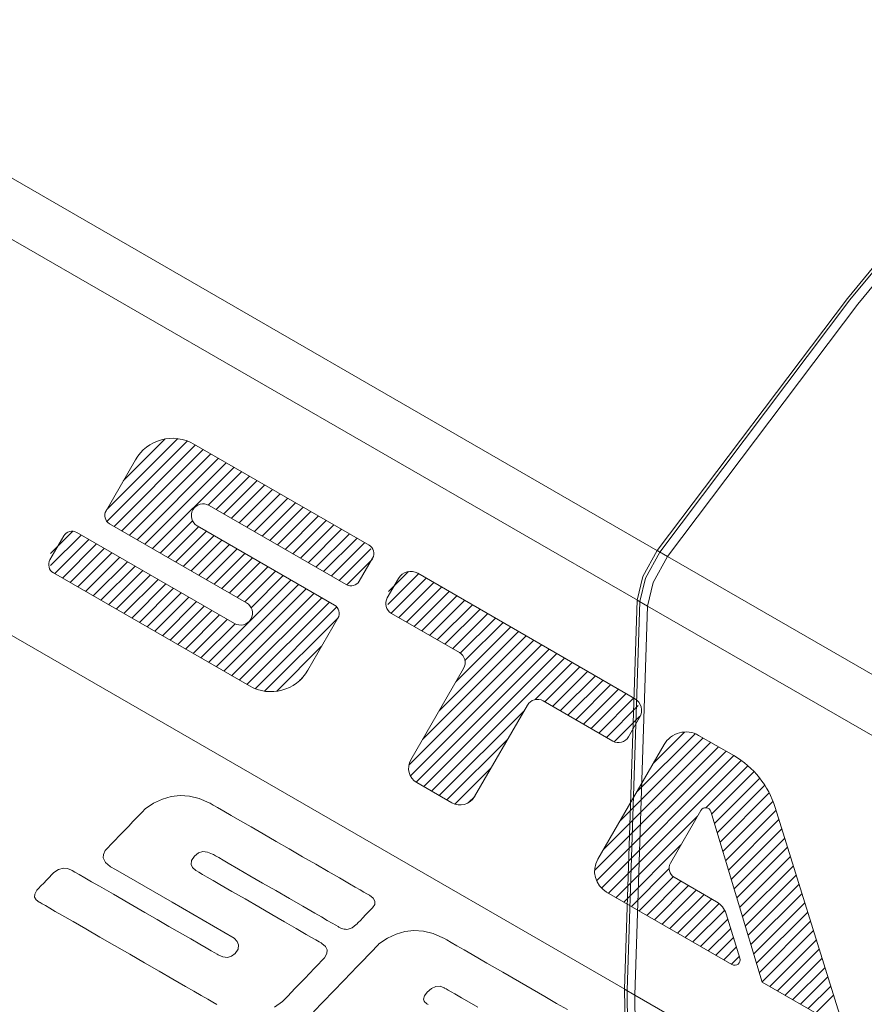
# Model space of a CAD drawing. Header units: millimetres. Extents: x 3 to 207, y 3 to 294.
# Tile 21 of 61: x 154.35 to 160.94, y 99.56 to 107.24. Entities that reach past the tile are written whole.
import ezdxf

# ---------------------------------------------------------------- set-up
doc = ezdxf.new("R2010")
doc.units = ezdxf.units.MM
doc.layers.add('1', color=7, linetype='CONTINUOUS', true_color=0xffffff)

msp = doc.modelspace()

# ---------------------------------------------------------------- linework, layer by layer
at = {"layer": '1', "color": 252, "linetype": 'Continuous', "lineweight": 13}
for p, q in [((152.143112, 107.24247), (159.345551, 103.087242)), ((159.405899, 103.052422), (159.325439, 103.098846)), ((159.405899, 103.052422), (181.234528, 90.45903))]:
    msp.add_line(p, q, dxfattribs=at)
at = {"layer": '1', "color": 252, "linetype": 'Continuous', "lineweight": 18}
for p, q in [((151.986328, 106.855209), (159.188766, 102.699974)), ((162.323624, 106.905716), (160.809067, 105.067162)), ((162.343735, 106.894112), (160.829193, 105.055557)), ((162.404099, 106.859291), (160.889557, 105.020737)), ((162.404099, 106.859291), (160.889557, 105.020737)), ((160.809067, 105.067162), (159.325439, 103.098846)), ((160.829193, 105.055557), (159.345551, 103.087242)), ((160.889557, 105.020737), (159.405899, 103.052422)), ((160.889557, 105.020737), (159.405899, 103.052422)), ((151.886948, 103.819038), (159.089371, 99.663803)), ((159.325439, 103.098846), (159.212692, 102.895645)), ((159.345551, 103.087242), (159.232819, 102.884041)), ((159.405899, 103.052422), (159.293182, 102.84922)), ((159.405899, 103.052422), (159.293182, 102.84922)), ((159.212692, 102.895645), (159.16864, 102.711586)), ((159.232819, 102.884041), (159.188766, 102.699974)), ((159.293182, 102.84922), (159.24913, 102.665161)), ((159.293182, 102.84922), (159.24913, 102.665161)), ((159.16864, 102.711586), (159.069244, 99.675407)), ((159.188766, 102.699974), (159.089371, 99.663803)), ((159.24913, 102.665161), (159.16864, 102.711586)), ((159.24913, 102.665161), (159.149734, 99.628983)), ((159.24913, 102.665161), (159.149734, 99.628983)), ((159.24913, 102.665161), (181.077744, 90.07177)), ((159.149734, 99.628983), (159.069244, 99.675407)), ((159.069244, 99.675407), (159.116119, 96.792854)), ((159.089371, 99.663803), (159.13623, 96.78125)), ((159.149734, 99.628983), (159.196594, 96.746429)), ((159.149734, 99.628983), (159.196594, 96.746429)), ((159.149734, 99.628983), (180.978333, 87.035591))]:
    msp.add_line(p, q, dxfattribs=at)
at = {"layer": '1', "color": 251, "linetype": 'Continuous', "lineweight": 13}
for p, q in [((155.027771, 103.417587), (155.58252, 103.972336)), ((155.030167, 103.325333), (155.65863, 103.953804)), ((155.086746, 103.287277), (155.722031, 103.922569)), ((155.157059, 103.641525), (155.485474, 103.969925)), ((155.146759, 103.25264), (155.782043, 103.887924)), ((155.206757, 103.217995), (155.842041, 103.853279)), ((155.266754, 103.18335), (155.902039, 103.818642)), ((155.326767, 103.148705), (155.962051, 103.783997)), ((155.386765, 103.114059), (156.022049, 103.749352)), ((155.821426, 103.454094), (156.082047, 103.714706)), ((155.881622, 103.419632), (156.142044, 103.680061)), ((155.941635, 103.384987), (156.202057, 103.645432)), ((156.001617, 103.350357), (156.262054, 103.610786)), ((156.06163, 103.315712), (156.322067, 103.576141)), ((156.121628, 103.281067), (156.382065, 103.541496)), ((156.181641, 103.246422), (156.442062, 103.506851)), ((156.241638, 103.211784), (156.502075, 103.472206)), ((156.301636, 103.177139), (156.562073, 103.437569)), ((156.361649, 103.142494), (156.62207, 103.402931)), ((155.446762, 103.07943), (155.697906, 103.330566)), ((156.421646, 103.107857), (156.682083, 103.368286)), ((156.481644, 103.073219), (156.742081, 103.333641)), ((156.541656, 103.038574), (156.802078, 103.299004)), ((154.591019, 103.075493), (154.764877, 103.249329)), ((155.50676, 103.044785), (155.746124, 103.284142)), ((155.566772, 103.010139), (155.806137, 103.249496)), ((156.601654, 103.003929), (156.862076, 103.264359)), ((156.661652, 102.969284), (156.922089, 103.229713)), ((154.591019, 102.98085), (154.829742, 103.219566)), ((154.623291, 102.918465), (154.889755, 103.184921)), ((154.683304, 102.88382), (154.949753, 103.150284)), ((155.62677, 102.975494), (155.866135, 103.214851)), ((155.686768, 102.940849), (155.926132, 103.180214)), ((155.74678, 102.906204), (155.98613, 103.145576)), ((156.721649, 102.934639), (156.982086, 103.195068)), ((156.781662, 102.899994), (157.042084, 103.160439)), ((154.743286, 102.849174), (155.00975, 103.115639)), ((154.803299, 102.814537), (155.069748, 103.081001)), ((155.806778, 102.871567), (156.046143, 103.110931)), ((155.866776, 102.836929), (156.10614, 103.076286)), ((156.84166, 102.865364), (157.089417, 103.113113)), ((154.863297, 102.779892), (155.129761, 103.046356)), ((154.923309, 102.745255), (155.189774, 103.011711)), ((155.926788, 102.802284), (156.166138, 103.041641)), ((155.986786, 102.767639), (156.226151, 103.006996)), ((156.901733, 102.830788), (157.103287, 103.032341)), ((154.983307, 102.710609), (155.249771, 102.977066)), ((155.043304, 102.675972), (155.309769, 102.942421)), ((156.046783, 102.733002), (156.286148, 102.972351)), ((156.106781, 102.698357), (156.346146, 102.937721)), ((157.222122, 102.67794), (157.462097, 102.917938)), ((157.227661, 102.77813), (157.384644, 102.935112)), ((155.103317, 102.641327), (155.369766, 102.907791)), ((155.163315, 102.606682), (155.429779, 102.873146)), ((155.223312, 102.572037), (155.489777, 102.838501)), ((155.823334, 102.225616), (156.466156, 102.868431)), ((156.15564, 102.652573), (156.406143, 102.903076)), ((157.249542, 102.610725), (157.52211, 102.883293)), ((157.30835, 102.57489), (157.582108, 102.848648)), ((155.283325, 102.537392), (155.549774, 102.803856)), ((155.343323, 102.502762), (155.609787, 102.769211)), ((155.883331, 102.190971), (156.526169, 102.833786)), ((155.943344, 102.156334), (156.586151, 102.799141)), ((156.003357, 102.121689), (156.646164, 102.764503)), ((157.368347, 102.540245), (157.64212, 102.814003)), ((157.42836, 102.505615), (157.702118, 102.779366)), ((155.40332, 102.468117), (155.669785, 102.734573)), ((155.463318, 102.433472), (155.729782, 102.699928)), ((156.063354, 102.087044), (156.706161, 102.729858)), ((156.123352, 102.052399), (156.766174, 102.695221)), ((157.488358, 102.47097), (157.762115, 102.74472)), ((157.548355, 102.436325), (157.822128, 102.710075)), ((155.523331, 102.398827), (155.78978, 102.665291)), ((155.583328, 102.364182), (155.849792, 102.630646)), ((156.185989, 102.020393), (156.823593, 102.658005)), ((157.608368, 102.40168), (157.882126, 102.675438)), ((157.668365, 102.367035), (157.942123, 102.6408)), ((155.643326, 102.329536), (155.90979, 102.596008)), ((155.703339, 102.294899), (155.969788, 102.561363)), ((156.260696, 102.000465), (156.834824, 102.574577)), ((157.728378, 102.33239), (158.002136, 102.606155)), ((157.788071, 102.297447), (158.062134, 102.57151)), ((157.824585, 102.239311), (158.122131, 102.536865)), ((155.763336, 102.260262), (156.029907, 102.526817)), ((157.623123, 101.848579), (158.242142, 102.467575)), ((157.752426, 102.07251), (158.182129, 102.50222)), ((157.386154, 101.42231), (158.362137, 102.3983)), ((157.493851, 101.624641), (158.302139, 102.432945)), ((156.355103, 102.000214), (156.705826, 102.350937)), ((157.398621, 101.340134), (158.42215, 102.363655)), ((157.443542, 101.290398), (158.482147, 102.32901)), ((157.503403, 101.25563), (158.542145, 102.294373)), ((157.563416, 101.220985), (158.602142, 102.259727)), ((158.371918, 101.934845), (158.662155, 102.225082)), ((158.448395, 101.916687), (158.722168, 102.190445)), ((158.508392, 101.882042), (158.782166, 102.155807)), ((156.533646, 102.084106), (156.555405, 102.105873)), ((158.568405, 101.847397), (158.842163, 102.121162)), ((158.628418, 101.812752), (158.902161, 102.086517)), ((158.6884, 101.778122), (158.962173, 102.051872)), ((158.748413, 101.743477), (159.022171, 102.017227)), ((158.808411, 101.708832), (159.082169, 101.982582)), ((158.868423, 101.674187), (159.142181, 101.947952)), ((157.623413, 101.18634), (158.288239, 101.851173)), ((158.928421, 101.639549), (159.177139, 101.888275)), ((158.989059, 101.605545), (159.18866, 101.805138)), ((157.683411, 101.151703), (158.158951, 101.627235)), ((159.034576, 100.988548), (159.68219, 101.636169)), ((159.163864, 101.212479), (159.620468, 101.669083)), ((159.293152, 101.436417), (159.538849, 101.682114)), ((158.836319, 100.600998), (159.8022, 101.566879)), ((158.851151, 100.521187), (159.862213, 101.532234)), ((158.905289, 100.76461), (159.742203, 101.601524)), ((158.888824, 100.464218), (159.922195, 101.497589)), ((158.943466, 100.42421), (159.979797, 101.460541)), ((157.745392, 101.119034), (158.029663, 101.403305)), ((159.704926, 101.091034), (160.032745, 101.418839)), ((159.749146, 101.040596), (160.081177, 101.372635)), ((159.771103, 100.967918), (160.125168, 101.321976)), ((159.793076, 100.895241), (160.164597, 101.266762)), ((157.849915, 101.128922), (157.900375, 101.179367)), ((159.815033, 100.822563), (160.199265, 101.206779)), ((159.837006, 100.749886), (160.228729, 101.141609)), ((159.858978, 100.677208), (160.252716, 101.070953)), ((159.003464, 100.389565), (159.63887, 101.024971)), ((159.880951, 100.60453), (160.275162, 100.998756)), ((159.902908, 100.531853), (160.297623, 100.926567)), ((159.924866, 100.459175), (160.320068, 100.854378)), ((159.063477, 100.354919), (159.509583, 100.801041)), ((159.946838, 100.386497), (160.342529, 100.782181)), ((159.968811, 100.31382), (160.364975, 100.709991)), ((159.123474, 100.32029), (159.416748, 100.613564)), ((159.990784, 100.241142), (160.387436, 100.637802)), ((159.183472, 100.285645), (159.450363, 100.552536)), ((160.012741, 100.168465), (160.409882, 100.565605)), ((159.243469, 100.250999), (159.510071, 100.517601)), ((159.303482, 100.216354), (159.570084, 100.482956)), ((160.034714, 100.095787), (160.432343, 100.493416)), ((159.36348, 100.181709), (159.630081, 100.448311)), ((159.423477, 100.147072), (159.690079, 100.413666)), ((159.48349, 100.112427), (159.750092, 100.379021)), ((160.056671, 100.023109), (160.454788, 100.421219)), ((159.543488, 100.077789), (159.808685, 100.342987)), ((160.078644, 99.950432), (160.477249, 100.34903)), ((159.6035, 100.043144), (159.851471, 100.29113)), ((160.100616, 99.877754), (160.499695, 100.27684)), ((159.663483, 100.008507), (159.876144, 100.221153)), ((159.723495, 99.973862), (159.89859, 100.148956)), ((160.122574, 99.805077), (160.522156, 100.204643)), ((159.783508, 99.939217), (159.921051, 100.076767)), ((160.144547, 99.732399), (160.544601, 100.132454)), ((159.843506, 99.904572), (159.943497, 100.004578)), ((160.203522, 99.696716), (160.567047, 100.060265)), ((159.903503, 99.869926), (159.965958, 99.932381)), ((160.263519, 99.662071), (160.589508, 99.988068)), ((160.323517, 99.627434), (160.611954, 99.915878)), ((160.38353, 99.592796), (160.634415, 99.843689)), ((160.443527, 99.558151), (160.65686, 99.771492)), ((160.503525, 99.523506), (160.679321, 99.699303)), ((160.563522, 99.488869), (160.701767, 99.627113))]:
    msp.add_line(p, q, dxfattribs=at)
at = {"layer": '1', "color": 87, "linetype": 'Continuous', "lineweight": 13}
for p, q in [((155.709045, 103.930061), (157.076263, 103.140709)), ((155.023117, 103.409538), (155.253113, 103.807899)), ((155.827576, 103.450844), (156.898392, 102.832611)), ((156.118958, 102.691338), (155.050232, 103.308365)), ((154.794785, 103.239746), (156.025391, 102.529266)), ((156.805847, 102.67231), (155.735031, 103.290543)), ((154.585678, 103.025703), (154.693619, 103.212639)), ((157.103378, 103.03952), (156.999557, 102.859718)), ((156.141891, 102.041702), (154.612793, 102.924522)), ((157.455826, 102.92157), (159.147476, 101.944878)), ((157.305481, 102.881279), (157.218552, 102.730713)), ((157.251511, 102.607712), (157.780762, 102.302155)), ((156.832947, 102.571136), (156.597809, 102.163864)), ((157.813797, 102.178833), (157.401657, 101.464973)), ((158.43483, 101.924522), (158.977829, 101.611023)), ((157.899368, 101.17762), (158.311508, 101.891479)), ((159.10083, 101.643982), (159.187759, 101.794548)), ((159.64798, 101.655914), (159.922165, 101.497612)), ((159.378143, 101.583618), (158.861374, 100.688545)), ((157.721207, 101.129883), (157.449402, 101.286812)), ((155.394989, 101.125984), (155.462769, 101.158241)), ((155.462769, 101.158241), (155.53157, 101.1782)), ((155.53157, 101.1782), (155.601425, 101.185875)), ((155.601425, 101.185875), (155.675735, 101.18074)), ((155.675735, 101.18074), (155.75119, 101.162117)), ((155.75119, 101.162117), (155.827789, 101.13002)), ((155.310104, 101.062508), (155.323486, 101.076462)), ((155.323486, 101.076462), (155.328278, 101.081451)), ((155.328278, 101.081451), (155.394989, 101.125984)), ((155.827789, 101.13002), (155.835709, 101.12545)), ((155.835709, 101.12545), (155.858429, 101.11232)), ((155.858429, 101.11232), (155.894455, 101.09153)), ((155.894455, 101.09153), (155.94223, 101.063942)), ((160.246002, 101.092506), (160.747879, 99.478882)), ((155.233215, 100.982315), (155.263504, 101.013901)), ((155.263504, 101.013901), (155.289627, 101.041145)), ((155.289627, 101.041145), (155.310104, 101.062508)), ((155.94223, 101.063942), (156.000244, 101.030449)), ((156.000244, 101.030449), (156.066986, 100.991913)), ((159.664642, 101.069618), (159.42746, 100.658798)), ((159.743103, 101.060555), (160.145142, 99.730423)), ((155.162964, 100.90905), (155.200241, 100.947937)), ((155.200241, 100.947937), (155.233215, 100.982315)), ((156.066986, 100.991913), (156.154739, 100.941246)), ((156.154739, 100.941246), (156.25, 100.886246)), ((155.091721, 100.83477), (155.126144, 100.870651)), ((155.126144, 100.870651), (155.162964, 100.90905)), ((156.25, 100.886246), (156.35025, 100.828369)), ((155.022018, 100.76207), (155.03775, 100.778473)), ((155.03775, 100.778473), (155.06163, 100.803368)), ((155.06163, 100.803368), (155.091721, 100.83477)), ((156.35025, 100.828369), (156.452988, 100.769058)), ((156.452988, 100.769058), (156.557587, 100.708664)), ((155.00209, 100.698921), (155.003021, 100.727036)), ((155.01886, 100.664597), (155.00209, 100.698921)), ((155.003021, 100.727036), (155.016357, 100.756157)), ((155.016357, 100.756157), (155.022018, 100.76207)), ((155.712479, 100.713226), (155.690063, 100.680183)), ((155.744003, 100.73774), (155.712479, 100.713226)), ((155.77832, 100.748436), (155.744003, 100.73774)), ((155.81543, 100.745323), (155.77832, 100.748436)), ((155.855347, 100.728386), (155.81543, 100.745323)), ((155.860916, 100.725182), (155.855347, 100.728386)), ((155.876892, 100.71595), (155.860916, 100.725182)), ((155.902298, 100.701279), (155.876892, 100.71595)), ((155.936127, 100.681755), (155.902298, 100.701279)), ((156.557587, 100.708664), (156.659546, 100.649796)), ((154.615402, 100.584686), (154.652405, 100.609398)), ((154.652405, 100.609398), (154.690552, 100.619225)), ((154.690552, 100.619225), (154.721329, 100.616531)), ((154.721329, 100.616531), (154.752808, 100.604645)), ((155.055725, 100.631889), (155.01886, 100.664597)), ((155.05574, 100.631889), (155.055725, 100.631889)), ((155.055908, 100.631783), (155.05574, 100.631889)), ((155.058502, 100.630287), (155.055908, 100.631783)), ((155.097275, 100.607895), (155.058502, 100.630287)), ((155.690063, 100.680183), (155.687363, 100.648369)), ((155.687363, 100.648369), (155.699081, 100.624229)), ((155.699081, 100.624229), (155.722961, 100.600838)), ((155.977371, 100.657944), (155.936127, 100.681755)), ((156.055786, 100.612671), (155.977371, 100.657944)), ((156.146347, 100.560387), (156.055786, 100.612671)), ((156.659546, 100.649796), (156.756241, 100.593979)), ((154.559631, 100.52652), (154.58078, 100.548576)), ((154.58078, 100.548576), (154.598572, 100.567123)), ((154.598572, 100.567123), (154.61084, 100.579918)), ((154.61084, 100.579918), (154.615402, 100.584686)), ((154.752808, 100.604645), (154.760071, 100.600456)), ((154.760071, 100.600456), (154.780884, 100.58844)), ((154.780884, 100.58844), (154.813858, 100.569397)), ((154.813858, 100.569397), (154.85762, 100.544128)), ((154.85762, 100.544128), (154.910751, 100.513458)), ((155.5392, 100.352753), (155.097275, 100.607895)), ((155.722961, 100.600838), (155.729202, 100.597229)), ((155.729202, 100.597229), (155.747101, 100.586899)), ((155.747101, 100.586899), (155.775467, 100.570526)), ((155.775467, 100.570526), (155.813095, 100.54879)), ((155.813095, 100.54879), (155.858795, 100.522415)), ((156.24501, 100.503418), (156.146347, 100.560387)), ((156.756241, 100.593979), (156.845016, 100.542717)), ((156.845016, 100.542717), (156.923264, 100.497536)), ((159.457108, 100.54818), (159.787918, 100.357185)), ((154.484253, 100.447906), (154.496918, 100.461128)), ((154.496918, 100.461128), (154.515228, 100.480217)), ((154.515228, 100.480217), (154.536911, 100.502823)), ((154.536911, 100.502823), (154.559631, 100.52652)), ((154.910751, 100.513458), (154.971863, 100.478172)), ((154.971863, 100.478172), (155.080673, 100.415352)), ((155.858795, 100.522415), (155.911362, 100.492073)), ((155.911362, 100.492073), (156.004929, 100.438049)), ((156.347748, 100.444107), (156.24501, 100.503418)), ((156.923264, 100.497536), (156.967514, 100.471992)), ((156.967514, 100.471992), (157.005386, 100.450127)), ((154.466003, 100.394127), (154.466507, 100.417442)), ((154.478012, 100.373032), (154.466003, 100.394127)), ((154.466507, 100.417442), (154.479523, 100.442978)), ((154.479523, 100.442978), (154.484253, 100.447906)), ((155.080673, 100.415352), (155.200317, 100.346283)), ((156.004929, 100.438049), (156.107803, 100.378639)), ((156.107803, 100.378639), (156.215363, 100.316544)), ((156.455292, 100.382011), (156.347748, 100.444107)), ((156.558182, 100.322617), (156.455292, 100.382011)), ((157.005386, 100.450127), (157.036118, 100.432373)), ((157.036118, 100.432373), (157.05899, 100.419174)), ((157.05899, 100.419174), (157.073273, 100.410942)), ((157.073273, 100.410942), (157.078186, 100.408096)), ((157.078186, 100.408096), (157.108261, 100.385483)), ((157.108261, 100.385483), (157.12233, 100.361595)), ((159.90802, 99.867325), (158.930145, 100.4319)), ((154.502548, 100.354149), (154.478012, 100.373032)), ((154.508087, 100.350945), (154.502548, 100.354149)), ((154.5242, 100.341652), (154.508087, 100.350945)), ((154.550003, 100.326744), (154.5242, 100.341652)), ((154.584686, 100.306717), (154.550003, 100.326744)), ((154.627411, 100.282059), (154.584686, 100.306717)), ((155.200317, 100.346283), (155.325378, 100.274071)), ((156.02269, 100.073616), (155.5392, 100.352753)), ((156.215363, 100.316544), (156.318085, 100.25724)), ((156.651749, 100.268593), (156.558182, 100.322617)), ((157.098068, 100.305435), (157.086288, 100.293159)), ((157.102463, 100.310028), (157.098068, 100.305435)), ((157.120392, 100.336441), (157.102463, 100.310028)), ((157.12233, 100.361595), (157.120392, 100.336441)), ((154.677338, 100.25322), (154.627411, 100.282059)), ((154.765625, 100.202255), (154.677338, 100.25322)), ((155.325378, 100.274071), (155.421158, 100.218773)), ((156.318085, 100.25724), (156.416763, 100.200272)), ((156.7043, 100.238243), (156.651749, 100.268593)), ((156.75, 100.211861), (156.7043, 100.238243)), ((157.027985, 100.232346), (157.008316, 100.211853)), ((157.049118, 100.254387), (157.027985, 100.232346)), ((157.06926, 100.275398), (157.049118, 100.254387)), ((157.086288, 100.293159), (157.06926, 100.275398)), ((159.863083, 100.263153), (159.970627, 99.917366)), ((154.865799, 100.144424), (154.765625, 100.202255)), ((155.421158, 100.218773), (155.514526, 100.164856)), ((155.514526, 100.164856), (155.603088, 100.113739)), ((156.416763, 100.200272), (156.507324, 100.14798)), ((156.507324, 100.14798), (156.585739, 100.102707)), ((156.787628, 100.190132), (156.75, 100.211861)), ((156.815994, 100.173767), (156.787628, 100.190132)), ((156.833893, 100.163429), (156.815994, 100.173767)), ((156.840134, 100.159836), (156.833893, 100.163429)), ((156.850922, 100.154083), (156.840134, 100.159836)), ((156.861542, 100.149437), (156.850922, 100.154083)), ((156.871994, 100.145866), (156.861542, 100.149437)), ((156.945175, 100.153717), (156.912201, 100.142456)), ((156.976135, 100.178268), (156.945175, 100.153717)), ((156.980377, 100.182701), (156.976135, 100.178268)), ((156.991776, 100.194603), (156.980377, 100.182701)), ((157.008316, 100.211853), (156.991776, 100.194603)), ((154.974884, 100.081436), (154.865799, 100.144424)), ((155.08992, 100.015022), (154.974884, 100.081436)), ((155.603088, 100.113739), (155.684387, 100.066795)), ((156.045731, 100.047302), (156.02269, 100.073616)), ((156.585739, 100.102707), (156.626984, 100.078896)), ((156.626984, 100.078896), (156.660812, 100.059372)), ((156.882294, 100.143387), (156.871994, 100.145866)), ((156.892441, 100.141991), (156.882294, 100.143387)), ((156.90239, 100.141685), (156.892441, 100.141991)), ((156.912201, 100.142456), (156.90239, 100.141685)), ((157.153137, 100.02813), (157.219818, 100.072624)), ((157.219818, 100.072624), (157.287552, 100.104836)), ((157.287552, 100.104836), (157.356339, 100.124779)), ((157.356339, 100.124779), (157.426178, 100.132423)), ((157.426178, 100.132423), (157.500458, 100.127266)), ((157.500458, 100.127266), (157.575897, 100.108643)), ((157.575897, 100.108643), (157.652481, 100.076523)), ((157.652481, 100.076523), (157.660049, 100.072159)), ((157.660049, 100.072159), (157.681778, 100.059608)), ((155.207932, 99.946884), (155.08992, 100.015022)), ((155.684387, 100.066795), (155.756042, 100.025421)), ((155.756042, 100.025421), (155.804001, 99.997734)), ((155.804001, 99.997734), (155.843338, 99.975029)), ((156.056747, 100.020866), (156.045731, 100.047302)), ((156.053329, 99.987061), (156.056747, 100.020866)), ((156.660812, 100.059372), (156.686218, 100.044701)), ((156.686218, 100.044701), (156.702209, 100.035469)), ((156.702209, 100.035469), (156.707764, 100.032265)), ((156.707764, 100.032265), (156.736954, 100.009071)), ((156.736954, 100.009071), (156.750031, 99.982513)), ((157.104813, 99.977745), (157.130783, 100.004814)), ((157.130783, 100.004814), (157.147324, 100.022072)), ((157.147324, 100.022072), (157.153137, 100.02813)), ((157.681778, 100.059608), (157.716202, 100.039734)), ((157.716202, 100.039734), (157.761887, 100.013359)), ((157.761887, 100.013359), (157.817352, 99.981339)), ((155.323853, 99.879967), (155.207932, 99.946884)), ((155.843338, 99.975029), (155.872894, 99.957962)), ((155.872894, 99.957962), (155.891479, 99.947235)), ((155.891479, 99.947235), (155.897934, 99.943504)), ((155.897934, 99.943504), (155.935959, 99.926918)), ((155.935959, 99.926918), (155.970718, 99.922981)), ((155.970718, 99.922981), (156.002197, 99.931679)), ((156.002197, 99.931679), (156.030396, 99.953041)), ((156.030396, 99.953041), (156.053329, 99.987061)), ((156.727814, 99.919312), (156.721863, 99.913101)), ((156.746979, 99.952591), (156.727814, 99.919312)), ((156.750031, 99.982513), (156.746979, 99.952591)), ((157.029968, 99.899696), (157.07077, 99.942245)), ((157.07077, 99.942245), (157.104813, 99.977745)), ((157.817352, 99.981339), (157.881149, 99.944504)), ((157.881149, 99.944504), (157.99472, 99.878929)), ((155.436951, 99.814667), (155.323853, 99.879967)), ((156.680267, 99.86972), (156.648651, 99.836761)), ((156.705338, 99.895866), (156.680267, 99.86972)), ((156.721863, 99.913101), (156.705338, 99.895866)), ((156.933426, 99.798996), (156.983749, 99.851486)), ((156.983749, 99.851486), (157.029968, 99.899696)), ((157.99472, 99.878929), (158.119598, 99.806831)), ((155.544418, 99.752609), (155.436951, 99.814667)), ((156.612518, 99.799072), (156.573868, 99.758759)), ((156.648651, 99.836761), (156.612518, 99.799072)), ((156.880325, 99.743622), (156.933426, 99.798996)), ((158.119598, 99.806831), (158.250153, 99.731468)), ((155.643448, 99.69545), (155.544418, 99.752609)), ((155.708542, 99.65786), (155.643448, 99.69545)), ((156.534714, 99.717918), (156.500092, 99.681816)), ((156.573868, 99.758759), (156.534714, 99.717918)), ((156.798737, 99.658531), (156.880325, 99.743622)), ((157.596558, 99.695427), (157.563065, 99.680176)), ((157.629623, 99.69709), (157.596558, 99.695427)), ((157.662231, 99.685188), (157.629623, 99.69709)), ((158.250153, 99.731468), (158.350128, 99.673737)), ((160.677826, 99.422874), (160.145142, 99.730423)), ((155.766602, 99.624344), (155.708542, 99.65786)), ((155.816528, 99.595512), (155.766602, 99.624344)), ((156.440857, 99.620049), (156.419342, 99.59761)), ((156.468292, 99.648659), (156.440857, 99.620049)), ((156.500092, 99.681816), (156.468292, 99.648659)), ((156.718338, 99.574677), (156.798737, 99.658531)), ((157.507965, 99.622726), (157.502136, 99.596954)), ((157.529114, 99.651344), (157.507965, 99.622726)), ((157.563065, 99.680176), (157.529114, 99.651344)), ((157.665985, 99.683022), (157.662231, 99.685188)), ((157.676727, 99.676811), (157.665985, 99.683022)), ((157.693817, 99.666946), (157.676727, 99.676811)), ((157.716583, 99.653809), (157.693817, 99.666946)), ((157.744324, 99.637787), (157.716583, 99.653809)), ((157.797058, 99.607338), (157.744324, 99.637787)), ((158.350128, 99.673737), (158.447601, 99.617455)), ((158.447601, 99.617455), (158.540039, 99.564095)), ((155.857254, 99.572006), (155.816528, 99.595512)), ((155.88768, 99.554436), (155.857254, 99.572006)), ((156.400284, 99.577728), (156.336899, 99.535355)), ((156.405304, 99.58297), (156.400284, 99.577728)), ((156.419342, 99.59761), (156.405304, 99.58297)), ((156.643555, 99.496689), (156.718338, 99.574677)), ((157.502136, 99.596954), (157.503586, 99.588997)), ((157.503586, 99.588997), (157.506729, 99.581337)), ((157.506729, 99.581337), (157.511597, 99.574005)), ((157.511597, 99.574005), (157.518127, 99.566978)), ((157.518127, 99.566978), (157.526382, 99.560272)), ((157.526382, 99.560272), (157.536346, 99.553886)), ((157.857986, 99.572166), (157.797058, 99.607338)), ((157.924362, 99.533844), (157.857986, 99.572166)), ((158.540039, 99.564095), (158.624908, 99.515099))]:
    msp.add_line(p, q, dxfattribs=at)
for centre, radius, start, end in [((155.542175, 103.641014), 0.333763, 60, 150), ((155.781296, 103.370697), 0.092546, 60.000001, 240.000001), ((155.087265, 103.372505), 0.074065, 150.000001, 240.000001), ((154.757751, 103.175606), 0.074065, 60.000001, 150.000001), ((157.03923, 103.076553), 0.074065, 330.000001, 60.000001), ((154.649826, 102.98867), 0.074065, 150.000001, 240.000001), ((157.400803, 102.826256), 0.110054, 59.999999, 149.999999), ((156.935425, 102.896751), 0.074065, 240.000001, 330.000001), ((156.072159, 102.610298), 0.09357, 240, 60), ((157.296539, 102.685692), 0.090045, 150, 240), ((156.768814, 102.60817), 0.074065, 330.000001, 60.000001), ((157.735611, 102.223969), 0.090278, 329.999998, 59.999998), ((156.308762, 102.33075), 0.333763, 240, 330), ((158.389694, 101.846336), 0.090278, 59.999998, 149.999998), ((159.092453, 101.849571), 0.110054, 329.999999, 59.999999), ((159.022858, 101.689003), 0.090045, 240, 330), ((159.54921, 101.484848), 0.197534, 60, 150), ((157.514603, 101.399765), 0.130426, 150, 240), ((159.566208, 100.881081), 0.711918, 17.276694, 60), ((157.786423, 101.242836), 0.130426, 240, 330), ((159.70192, 101.048096), 0.04303, 16.817666, 149.999998), ((159.024078, 100.594604), 0.187877, 150, 240), ((159.497604, 100.618309), 0.080981, 150.000001, 240.000001), ((159.705292, 100.214081), 0.165239, 17.276694, 59.999999), ((159.929535, 99.904579), 0.04303, 239.999998, 17.276693)]:
    msp.add_arc(centre, radius, start, end, dxfattribs=at)

doc.saveas('drawing.dxf')
